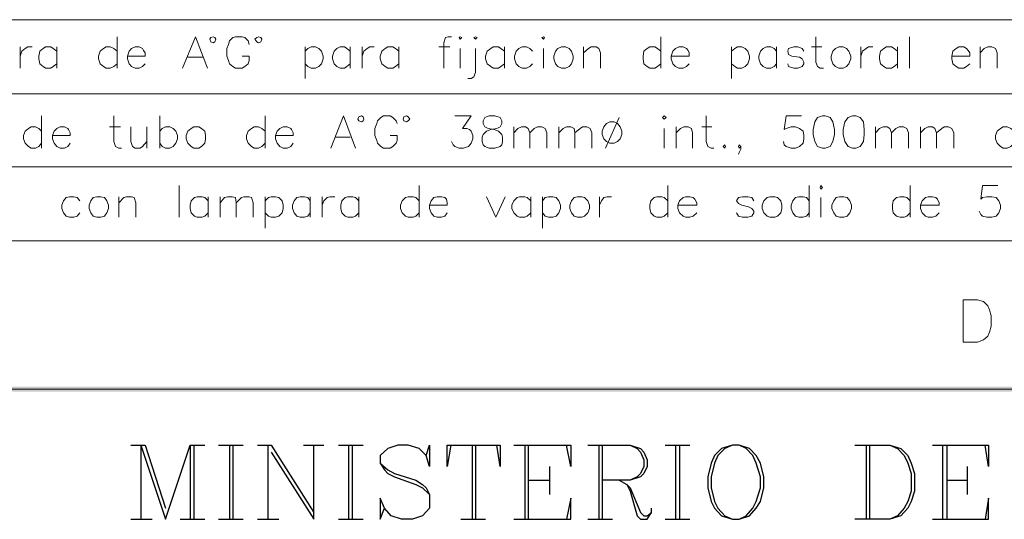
# Model space of a CAD drawing. Header units: millimetres. Extents: x 7 to 3083, y -677 to 294.
# Tile 144 of 256: x 1338 to 1387, y -312 to -287. Entities that reach past the tile are written whole.
import ezdxf

# ---------------------------------------------------------------- set-up
doc = ezdxf.new("R2010")
doc.units = ezdxf.units.MM
for name, color, linetype, lineweight in [('DGE_CONTORNOS', 7, 'Continuous', 0), ('DGE_DATOS', 7, 'Continuous', 0), ('DGE_RELLENO', 7, 'Continuous', 0)]:
    doc.layers.add(name, color=color, linetype=linetype, lineweight=lineweight)

# ---------------------------------------------------------------- blocks, each defined once
blk = doc.blocks.new('DGE_BT_015')
at = {"layer": 'DGE_RELLENO', "true_color": 0x000000}
for points in [[(23.4527, 34.8263), (23.7067, 34.5723), (201.9723, 34.8263)], [(23.7067, 34.5723), (201.9723, 34.8263), (201.8453, 34.5723)]]:
    blk.add_hatch(color=7, dxfattribs=at).paths.add_polyline_path(points, flags=0)
at = {"layer": 'DGE_CONTORNOS', "lineweight": 5}
for points in [[(23.5797, 53.072), (201.9723, 53.072)], [(23.5797, 49.389), (201.9723, 49.389)], [(23.5797, 45.7484), (201.9723, 45.7484)]]:
    blk.add_lwpolyline(points, dxfattribs=at)
at = {"layer": 'DGE_CONTORNOS', "lineweight": 13}
for points in [[(62.4417, 52.2254), (62.4417, 50.659)], [(65.7013, 50.659), (66.3363, 52.2254), (66.929, 50.659)], [(67.3523, 52.0984), (67.31, 52.183), (67.2253, 52.2254), (67.0983, 52.183), (67.056, 52.0984), (67.0983, 51.9714), (67.2253, 51.929), (67.31, 51.9714), (67.3523, 52.0984)], [(69.0033, 51.8444), (68.961, 52.0137), (68.7917, 52.183), (68.6647, 52.2254), (68.326, 52.2254), (68.199, 52.183), (68.0297, 52.0137), (67.9873, 51.8444), (67.9027, 51.6327), (67.9027, 51.2517), (67.9873, 51.04), (68.0297, 50.8707), (68.199, 50.7437), (68.326, 50.659), (68.6647, 50.659), (68.7917, 50.7437), (68.961, 50.8707), (69.0033, 51.04), (69.0033, 51.2517), (68.6647, 51.2517)], [(69.6383, 52.0984), (69.596, 52.183), (69.469, 52.2254), (69.3843, 52.183), (69.2997, 52.0984), (69.3843, 51.9714), (69.469, 51.929), (69.596, 51.9714), (69.6383, 52.0984)], [(79.0787, 52.2254), (78.9093, 52.2254), (78.7823, 52.183), (78.6977, 51.929), (78.6977, 50.659)], [(79.4597, 52.183), (79.502, 52.2254), (79.5867, 52.183), (79.502, 52.0984), (79.4597, 52.183)], [(80.1793, 52.183), (80.264, 52.2254), (80.3487, 52.183), (80.264, 52.0984), (80.1793, 52.183)], [(83.566, 52.183), (83.6507, 52.2254), (83.693, 52.183), (83.6507, 52.0984), (83.566, 52.183)], [(89.4927, 52.2254), (89.4927, 50.659)], [(97.1973, 52.2254), (97.1973, 50.9554), (97.282, 50.7437), (97.409, 50.659), (97.5783, 50.659)], [(101.854, 52.2254), (101.854, 50.659)], [(57.6157, 51.7174), (57.6157, 50.659)], [(57.6157, 51.2517), (57.7003, 51.5057), (57.8697, 51.6327), (57.9967, 51.7174), (58.2083, 51.7174)], [(59.436, 51.5057), (59.2667, 51.6327), (59.1397, 51.7174), (58.8857, 51.7174), (58.7587, 51.6327), (58.5893, 51.5057), (58.547, 51.2517), (58.547, 51.1247), (58.5893, 50.8707), (58.7587, 50.7437), (58.8857, 50.659), (59.1397, 50.659), (59.2667, 50.7437), (59.436, 50.8707)], [(59.436, 51.7174), (59.436, 50.659)], [(62.4417, 51.5057), (62.2723, 51.6327), (62.103, 51.7174), (61.8913, 51.7174), (61.7643, 51.6327), (61.595, 51.5057), (61.5103, 51.2517), (61.5103, 51.1247), (61.595, 50.8707), (61.7643, 50.7437), (61.8913, 50.659), (62.103, 50.659), (62.2723, 50.7437), (62.4417, 50.8707)], [(62.9497, 51.2517), (63.8387, 51.2517), (63.8387, 51.421), (63.754, 51.548), (63.7117, 51.6327), (63.5423, 51.7174), (63.3307, 51.7174), (63.1613, 51.6327), (63.0343, 51.5057), (62.9497, 51.2517), (62.9497, 51.1247), (63.0343, 50.8707), (63.1613, 50.7437), (63.3307, 50.659), (63.5423, 50.659), (63.7117, 50.7437), (63.8387, 50.8707)], [(71.7973, 51.7174), (71.7973, 50.151)], [(71.7973, 51.5057), (71.9243, 51.6327), (72.0937, 51.7174), (72.3053, 51.7174), (72.4747, 51.6327), (72.6017, 51.5057), (72.6863, 51.2517), (72.6863, 51.1247), (72.6017, 50.8707), (72.4747, 50.7437), (72.3053, 50.659), (72.0937, 50.659), (71.9243, 50.7437), (71.7973, 50.8707)], [(74.041, 51.5057), (73.8717, 51.6327), (73.7447, 51.7174), (73.533, 51.7174), (73.3637, 51.6327), (73.2367, 51.5057), (73.152, 51.2517), (73.152, 51.1247), (73.2367, 50.8707), (73.3637, 50.7437), (73.533, 50.659), (73.7447, 50.659), (73.8717, 50.7437), (74.041, 50.8707)], [(74.041, 51.7174), (74.041, 50.659)], [(74.6337, 51.7174), (74.6337, 50.659)], [(74.6337, 51.2517), (74.7183, 51.5057), (74.8877, 51.6327), (75.0147, 51.7174), (75.2263, 51.7174)], [(76.454, 51.5057), (76.2847, 51.6327), (76.1577, 51.7174), (75.9037, 51.7174), (75.7767, 51.6327), (75.6073, 51.5057), (75.5227, 51.2517), (75.5227, 51.1247), (75.6073, 50.8707), (75.7767, 50.7437), (75.9037, 50.659), (76.1577, 50.659), (76.2847, 50.7437), (76.454, 50.8707)], [(76.454, 51.7174), (76.454, 50.659)], [(78.4437, 51.7174), (78.994, 51.7174)], [(79.502, 51.6327), (79.502, 50.659)], [(80.264, 51.6327), (80.264, 50.4474), (80.1793, 50.2357), (80.0523, 50.151), (79.883, 50.151)], [(81.7033, 51.5057), (81.534, 51.6327), (81.407, 51.7174), (81.153, 51.7174), (81.026, 51.6327), (80.8567, 51.5057), (80.772, 51.2517), (80.772, 51.1247), (80.8567, 50.8707), (81.026, 50.7437), (81.153, 50.659), (81.407, 50.659), (81.534, 50.7437), (81.7033, 50.8707)], [(81.7033, 51.7174), (81.7033, 50.659)], [(83.1003, 51.5057), (82.9733, 51.6327), (82.804, 51.7174), (82.5923, 51.7174), (82.423, 51.6327), (82.296, 51.5057), (82.2113, 51.2517), (82.2113, 51.1247), (82.296, 50.8707), (82.423, 50.7437), (82.5923, 50.659), (82.804, 50.659), (82.9733, 50.7437), (83.1003, 50.8707)], [(83.6507, 51.6327), (83.6507, 50.659)], [(84.5397, 51.7174), (84.3703, 51.6327), (84.2433, 51.5057), (84.1587, 51.2517), (84.1587, 51.1247), (84.2433, 50.8707), (84.3703, 50.7437), (84.5397, 50.659), (84.7513, 50.659), (84.9207, 50.7437), (85.0477, 50.8707), (85.1323, 51.1247), (85.1323, 51.2517), (85.0477, 51.5057), (84.9207, 51.6327), (84.7513, 51.7174), (84.5397, 51.7174)], [(85.6403, 51.7174), (85.6403, 50.659)], [(85.6403, 51.421), (85.8943, 51.6327), (86.0213, 51.7174), (86.2753, 51.7174), (86.4023, 51.6327), (86.487, 51.421), (86.487, 50.659)], [(89.4927, 51.5057), (89.3233, 51.6327), (89.1963, 51.7174), (88.9423, 51.7174), (88.8153, 51.6327), (88.646, 51.5057), (88.6037, 51.2517), (88.6037, 51.1247), (88.646, 50.8707), (88.8153, 50.7437), (88.9423, 50.659), (89.1963, 50.659), (89.3233, 50.7437), (89.4927, 50.8707)], [(90.0007, 51.2517), (90.8897, 51.2517), (90.8897, 51.421), (90.8473, 51.548), (90.7627, 51.6327), (90.5933, 51.7174), (90.3817, 51.7174), (90.2123, 51.6327), (90.0853, 51.5057), (90.0007, 51.2517), (90.0007, 51.1247), (90.0853, 50.8707), (90.2123, 50.7437), (90.3817, 50.659), (90.5933, 50.659), (90.7627, 50.7437), (90.8897, 50.8707)], [(93.0063, 51.7174), (93.0063, 50.151)], [(93.0063, 51.5057), (93.1757, 51.6327), (93.3027, 51.7174), (93.5143, 51.7174), (93.6837, 51.6327), (93.8107, 51.5057), (93.8953, 51.2517), (93.8953, 51.1247), (93.8107, 50.8707), (93.6837, 50.7437), (93.5143, 50.659), (93.3027, 50.659), (93.1757, 50.7437), (93.0063, 50.8707)], [(95.25, 51.5057), (95.123, 51.6327), (94.9537, 51.7174), (94.742, 51.7174), (94.5727, 51.6327), (94.4457, 51.5057), (94.361, 51.2517), (94.361, 51.1247), (94.4457, 50.8707), (94.5727, 50.7437), (94.742, 50.659), (94.9537, 50.659), (95.123, 50.7437), (95.25, 50.8707)], [(95.25, 51.7174), (95.25, 50.659)], [(96.6047, 51.5057), (96.52, 51.6327), (96.3083, 51.7174), (96.0967, 51.7174), (95.8427, 51.6327), (95.8003, 51.5057), (95.8427, 51.3364), (96.012, 51.2517), (96.393, 51.2094), (96.52, 51.1247), (96.6047, 50.9554), (96.6047, 50.8707), (96.52, 50.7437), (96.3083, 50.659), (96.0967, 50.659), (95.8427, 50.7437), (95.8003, 50.8707)], [(96.9857, 51.7174), (97.4937, 51.7174)], [(98.3403, 51.7174), (98.171, 51.6327), (98.044, 51.5057), (97.9593, 51.2517), (97.9593, 51.1247), (98.044, 50.8707), (98.171, 50.7437), (98.3403, 50.659), (98.552, 50.659), (98.7213, 50.7437), (98.8483, 50.8707), (98.933, 51.1247), (98.933, 51.2517), (98.8483, 51.5057), (98.7213, 51.6327), (98.552, 51.7174), (98.3403, 51.7174)], [(99.441, 51.7174), (99.441, 50.659)], [(99.441, 51.2517), (99.5257, 51.5057), (99.695, 51.6327), (99.822, 51.7174), (100.0337, 51.7174)], [(101.2613, 51.5057), (101.092, 51.6327), (100.965, 51.7174), (100.711, 51.7174), (100.584, 51.6327), (100.4147, 51.5057), (100.3723, 51.2517), (100.3723, 51.1247), (100.4147, 50.8707), (100.584, 50.7437), (100.711, 50.659), (100.965, 50.659), (101.092, 50.7437), (101.2613, 50.8707)], [(101.2613, 51.7174), (101.2613, 50.659)], [(103.9707, 51.2517), (104.8597, 51.2517), (104.8597, 51.421), (104.775, 51.548), (104.6903, 51.6327), (104.5633, 51.7174), (104.3093, 51.7174), (104.1823, 51.6327), (104.013, 51.5057), (103.9707, 51.2517), (103.9707, 51.1247), (104.013, 50.8707), (104.1823, 50.7437), (104.3093, 50.659), (104.5633, 50.659), (104.6903, 50.7437), (104.8597, 50.8707)], [(105.3677, 51.7174), (105.3677, 50.659)], [(105.3677, 51.421), (105.5793, 51.6327), (105.7487, 51.7174), (105.9603, 51.7174), (106.1297, 51.6327), (106.2143, 51.421), (106.2143, 50.659)], [(65.9553, 51.2094), (66.7173, 51.2094)], [(58.674, 48.2884), (58.674, 46.6797)], [(62.2723, 48.2884), (62.2723, 47.0184), (62.357, 46.7644), (62.5263, 46.6797), (62.6533, 46.6797)], [(64.5583, 48.2884), (64.5583, 46.6797)], [(69.8077, 48.2884), (69.8077, 46.6797)], [(73.0673, 46.6797), (73.7023, 48.2884), (74.295, 46.6797)], [(74.7183, 48.119), (74.676, 48.246), (74.5913, 48.2884), (74.4643, 48.246), (74.422, 48.119), (74.4643, 48.0344), (74.5913, 47.992), (74.676, 48.0344), (74.7183, 48.119)], [(76.3693, 47.9074), (76.327, 48.0344), (76.1577, 48.2037), (76.0307, 48.2884), (75.692, 48.2884), (75.565, 48.2037), (75.3957, 48.0344), (75.3533, 47.9074), (75.2687, 47.6534), (75.2687, 47.3147), (75.3533, 47.0607), (75.3957, 46.9337), (75.565, 46.7644), (75.692, 46.6797), (76.0307, 46.6797), (76.1577, 46.7644), (76.327, 46.9337), (76.3693, 47.0607), (76.3693, 47.3147), (76.0307, 47.3147)], [(77.0043, 48.119), (76.9197, 48.246), (76.835, 48.2884), (76.708, 48.246), (76.6657, 48.119), (76.708, 48.0344), (76.835, 47.992), (76.9197, 48.0344), (77.0043, 48.119)], [(79.248, 48.2884), (80.0523, 48.2884), (79.629, 47.6534), (79.8407, 47.6534), (79.9677, 47.611), (80.0523, 47.5264), (80.137, 47.3147), (80.137, 47.1454), (80.0523, 46.9337), (79.9253, 46.7644), (79.6713, 46.6797), (79.4597, 46.6797), (79.248, 46.7644), (79.1633, 46.849), (79.0787, 47.0184)], [(80.9413, 48.2884), (80.7297, 48.2037), (80.645, 48.0344), (80.645, 47.9074), (80.7297, 47.738), (80.899, 47.6534), (81.1953, 47.611), (81.407, 47.5264), (81.5763, 47.357), (81.6187, 47.23), (81.6187, 47.0184), (81.5763, 46.849), (81.4917, 46.7644), (81.2377, 46.6797), (80.9413, 46.6797), (80.7297, 46.7644), (80.645, 46.849), (80.6027, 47.0184), (80.6027, 47.23), (80.645, 47.357), (80.8143, 47.5264), (81.026, 47.611), (81.3223, 47.6534), (81.4917, 47.738), (81.5763, 47.9074), (81.5763, 48.0344), (81.4917, 48.2037), (81.2377, 48.2884), (80.9413, 48.2884)], [(87.4183, 48.2037), (86.741, 46.6797)], [(89.5773, 48.2037), (89.662, 48.2884), (89.7467, 48.2037), (89.662, 48.119), (89.5773, 48.2037)], [(91.7363, 48.2884), (91.7363, 47.0184), (91.821, 46.7644), (91.9903, 46.6797), (92.1173, 46.6797)], [(96.4777, 48.2884), (95.7157, 48.2884), (95.631, 47.611), (95.7157, 47.6534), (95.9697, 47.738), (96.1813, 47.738), (96.393, 47.6534), (96.5623, 47.5264), (96.6047, 47.3147), (96.6047, 47.1454), (96.5623, 46.9337), (96.393, 46.7644), (96.1813, 46.6797), (95.9697, 46.6797), (95.7157, 46.7644), (95.631, 46.849), (95.5887, 47.0184)], [(97.536, 48.2884), (97.282, 48.2037), (97.155, 47.992), (97.0703, 47.611), (97.0703, 47.357), (97.155, 47.0184), (97.282, 46.7644), (97.536, 46.6797), (97.663, 46.6797), (97.917, 46.7644), (98.044, 47.0184), (98.1287, 47.357), (98.1287, 47.611), (98.044, 47.992), (97.917, 48.2037), (97.663, 48.2884), (97.536, 48.2884)], [(99.0177, 48.2884), (98.806, 48.2037), (98.6367, 47.992), (98.552, 47.611), (98.552, 47.357), (98.6367, 47.0184), (98.806, 46.7644), (99.0177, 46.6797), (99.187, 46.6797), (99.3987, 46.7644), (99.568, 47.0184), (99.6103, 47.357), (99.6103, 47.611), (99.568, 47.992), (99.3987, 48.2037), (99.187, 48.2884), (99.0177, 48.2884)], [(58.674, 47.5264), (58.547, 47.6534), (58.3777, 47.738), (58.166, 47.738), (58.039, 47.6534), (57.8697, 47.5264), (57.785, 47.3147), (57.785, 47.1454), (57.8697, 46.9337), (58.039, 46.7644), (58.166, 46.6797), (58.3777, 46.6797), (58.547, 46.7644), (58.674, 46.9337)], [(59.2243, 47.3147), (60.1133, 47.3147), (60.1133, 47.4417), (60.0287, 47.611), (59.9863, 47.6534), (59.817, 47.738), (59.6053, 47.738), (59.436, 47.6534), (59.309, 47.5264), (59.2243, 47.3147), (59.2243, 47.1454), (59.309, 46.9337), (59.436, 46.7644), (59.6053, 46.6797), (59.817, 46.6797), (59.9863, 46.7644), (60.1133, 46.9337)], [(62.0607, 47.738), (62.611, 47.738)], [(63.119, 47.738), (63.119, 47.0184), (63.2037, 46.7644), (63.3307, 46.6797), (63.5847, 46.6797), (63.7117, 46.7644), (63.9233, 47.0184)], [(63.9233, 47.738), (63.9233, 46.6797)], [(64.5583, 47.5264), (64.6853, 47.6534), (64.8547, 47.738), (65.0663, 47.738), (65.2357, 47.6534), (65.3627, 47.5264), (65.4473, 47.3147), (65.4473, 47.1454), (65.3627, 46.9337), (65.2357, 46.7644), (65.0663, 46.6797), (64.8547, 46.6797), (64.6853, 46.7644), (64.5583, 46.9337)], [(66.2517, 47.738), (66.1247, 47.6534), (65.9553, 47.5264), (65.8707, 47.3147), (65.8707, 47.1454), (65.9553, 46.9337), (66.1247, 46.7644), (66.2517, 46.6797), (66.5057, 46.6797), (66.6327, 46.7644), (66.802, 46.9337), (66.8443, 47.1454), (66.8443, 47.3147), (66.802, 47.5264), (66.6327, 47.6534), (66.5057, 47.738), (66.2517, 47.738)], [(69.8077, 47.5264), (69.6383, 47.6534), (69.469, 47.738), (69.2573, 47.738), (69.1303, 47.6534), (68.961, 47.5264), (68.8763, 47.3147), (68.8763, 47.1454), (68.961, 46.9337), (69.1303, 46.7644), (69.2573, 46.6797), (69.469, 46.6797), (69.6383, 46.7644), (69.8077, 46.9337)], [(70.3157, 47.3147), (71.2047, 47.3147), (71.2047, 47.4417), (71.12, 47.611), (71.0777, 47.6534), (70.9083, 47.738), (70.6967, 47.738), (70.5273, 47.6534), (70.4003, 47.5264), (70.3157, 47.3147), (70.3157, 47.1454), (70.4003, 46.9337), (70.5273, 46.7644), (70.6967, 46.6797), (70.9083, 46.6797), (71.0777, 46.7644), (71.2047, 46.9337)], [(82.169, 47.738), (82.169, 46.6797)], [(82.169, 47.4417), (82.3807, 47.6534), (82.55, 47.738), (82.7617, 47.738), (82.8887, 47.6534), (82.9733, 47.4417), (82.9733, 46.6797)], [(82.9733, 47.4417), (83.185, 47.6534), (83.3543, 47.738), (83.566, 47.738), (83.7353, 47.6534), (83.82, 47.4417), (83.82, 46.6797)], [(84.4127, 47.738), (84.4127, 46.6797)], [(84.4127, 47.4417), (84.6243, 47.6534), (84.7937, 47.738), (85.0053, 47.738), (85.1747, 47.6534), (85.217, 47.4417), (85.217, 46.6797)], [(85.217, 47.4417), (85.471, 47.6534), (85.598, 47.738), (85.8097, 47.738), (85.979, 47.6534), (86.0637, 47.4417), (86.0637, 46.6797)], [(86.9527, 47.992), (86.7833, 47.9074), (86.6563, 47.738), (86.5717, 47.5264), (86.5717, 47.357), (86.6563, 47.1454), (86.7833, 47.0184), (86.9527, 46.9337), (87.1643, 46.9337), (87.3337, 47.0184), (87.4607, 47.1454), (87.5453, 47.357), (87.5453, 47.5264), (87.4607, 47.738), (87.3337, 47.9074), (87.1643, 47.992), (86.9527, 47.992)], [(89.662, 47.6534), (89.662, 46.6797)], [(90.2547, 47.738), (90.2547, 46.6797)], [(90.2547, 47.4417), (90.4663, 47.6534), (90.6357, 47.738), (90.8473, 47.738), (91.0167, 47.6534), (91.059, 47.4417), (91.059, 46.6797)], [(91.5247, 47.738), (92.0327, 47.738)], [(100.1607, 47.738), (100.1607, 46.6797)], [(100.1607, 47.4417), (100.3723, 47.6534), (100.5417, 47.738), (100.7533, 47.738), (100.8803, 47.6534), (100.965, 47.4417), (100.965, 46.6797)], [(100.965, 47.4417), (101.1767, 47.6534), (101.346, 47.738), (101.5577, 47.738), (101.727, 47.6534), (101.8117, 47.4417), (101.8117, 46.6797)], [(102.4043, 47.738), (102.4043, 46.6797)], [(102.4043, 47.4417), (102.616, 47.6534), (102.7853, 47.738), (102.997, 47.738), (103.124, 47.6534), (103.2087, 47.4417), (103.2087, 46.6797)], [(103.2087, 47.4417), (103.4627, 47.6534), (103.5897, 47.738), (103.8013, 47.738), (103.9707, 47.6534), (104.0553, 47.4417), (104.0553, 46.6797)], [(107.061, 47.5264), (106.8917, 47.6534), (106.7223, 47.738), (106.5107, 47.738), (106.3837, 47.6534), (106.2143, 47.5264), (106.1297, 47.3147), (106.1297, 47.1454), (106.2143, 46.9337), (106.3837, 46.7644), (106.5107, 46.6797), (106.7223, 46.6797), (106.8917, 46.7644), (107.061, 46.9337)], [(73.3213, 47.23), (74.041, 47.23)], [(92.6677, 46.849), (92.71, 46.7644), (92.6677, 46.6797), (92.583, 46.7644), (92.6677, 46.849)], [(93.472, 46.7644), (93.3873, 46.849), (93.345, 46.7644), (93.3873, 46.6797), (93.472, 46.7644), (93.472, 46.6374), (93.3873, 46.468), (93.345, 46.3834)], [(65.532, 44.817), (65.532, 43.2507)], [(77.47, 44.817), (77.47, 43.2507)], [(89.8313, 44.817), (89.8313, 43.2507)], [(96.8587, 44.817), (96.8587, 43.2507)], [(97.409, 44.7324), (97.4513, 44.817), (97.536, 44.7324), (97.4513, 44.6477), (97.409, 44.7324)], [(101.8963, 44.817), (101.8963, 43.2507)], [(106.2567, 44.817), (105.4947, 44.817), (105.41, 44.1397), (105.4947, 44.2244), (105.7063, 44.2667), (105.9603, 44.2667), (106.172, 44.2244), (106.299, 44.055), (106.3837, 43.8434), (106.3837, 43.674), (106.299, 43.4624), (106.172, 43.293), (105.9603, 43.2507), (105.7063, 43.2507), (105.4947, 43.293), (105.41, 43.3777), (105.3253, 43.547)], [(60.579, 44.055), (60.452, 44.2244), (60.2827, 44.2667), (60.071, 44.2667), (59.9017, 44.2244), (59.7747, 44.055), (59.69, 43.8434), (59.69, 43.674), (59.7747, 43.4624), (59.9017, 43.293), (60.071, 43.2507), (60.2827, 43.2507), (60.452, 43.293), (60.579, 43.4624)], [(61.4257, 44.2667), (61.2563, 44.2244), (61.1293, 44.055), (61.0447, 43.8434), (61.0447, 43.674), (61.1293, 43.4624), (61.2563, 43.293), (61.4257, 43.2507), (61.6373, 43.2507), (61.8067, 43.293), (61.9337, 43.4624), (62.0183, 43.674), (62.0183, 43.8434), (61.9337, 44.055), (61.8067, 44.2244), (61.6373, 44.2667), (61.4257, 44.2667)], [(62.5263, 44.2667), (62.5263, 43.2507)], [(62.5263, 43.9704), (62.7803, 44.2244), (62.9073, 44.2667), (63.1613, 44.2667), (63.2883, 44.2244), (63.373, 43.9704), (63.373, 43.2507)], [(66.9713, 44.055), (66.802, 44.2244), (66.675, 44.2667), (66.421, 44.2667), (66.294, 44.2244), (66.1247, 44.055), (66.0823, 43.8434), (66.0823, 43.674), (66.1247, 43.4624), (66.294, 43.293), (66.421, 43.2507), (66.675, 43.2507), (66.802, 43.293), (66.9713, 43.4624)], [(66.9713, 44.2667), (66.9713, 43.2507)], [(67.564, 44.2667), (67.564, 43.2507)], [(67.564, 43.9704), (67.7757, 44.2244), (67.945, 44.2667), (68.1567, 44.2667), (68.326, 44.2244), (68.3683, 43.9704), (68.3683, 43.2507)], [(68.3683, 43.9704), (68.6223, 44.2244), (68.7493, 44.2667), (69.0033, 44.2667), (69.1303, 44.2244), (69.215, 43.9704), (69.215, 43.2507)], [(69.8077, 44.2667), (69.8077, 42.7004)], [(69.8077, 44.055), (69.977, 44.2244), (70.104, 44.2667), (70.3157, 44.2667), (70.485, 44.2244), (70.6543, 44.055), (70.6967, 43.8434), (70.6967, 43.674), (70.6543, 43.4624), (70.485, 43.293), (70.3157, 43.2507), (70.104, 43.2507), (69.977, 43.293), (69.8077, 43.4624)], [(72.0513, 44.055), (71.9243, 44.2244), (71.755, 44.2667), (71.5433, 44.2667), (71.374, 44.2244), (71.247, 44.055), (71.1623, 43.8434), (71.1623, 43.674), (71.247, 43.4624), (71.374, 43.293), (71.5433, 43.2507), (71.755, 43.2507), (71.9243, 43.293), (72.0513, 43.4624)], [(72.0513, 44.2667), (72.0513, 43.2507)], [(72.644, 44.2667), (72.644, 43.2507)], [(72.644, 43.8434), (72.7287, 44.055), (72.898, 44.2244), (73.025, 44.2667), (73.279, 44.2667)], [(74.4643, 44.055), (74.295, 44.2244), (74.168, 44.2667), (73.914, 44.2667), (73.787, 44.2244), (73.6177, 44.055), (73.5753, 43.8434), (73.5753, 43.674), (73.6177, 43.4624), (73.787, 43.293), (73.914, 43.2507), (74.168, 43.2507), (74.295, 43.293), (74.4643, 43.4624)], [(74.4643, 44.2667), (74.4643, 43.2507)], [(77.47, 44.055), (77.3007, 44.2244), (77.1737, 44.2667), (76.9197, 44.2667), (76.7927, 44.2244), (76.6233, 44.055), (76.5387, 43.8434), (76.5387, 43.674), (76.6233, 43.4624), (76.7927, 43.293), (76.9197, 43.2507), (77.1737, 43.2507), (77.3007, 43.293), (77.47, 43.4624)], [(77.978, 43.8434), (78.867, 43.8434), (78.867, 43.9704), (78.8247, 44.1397), (78.74, 44.2244), (78.5707, 44.2667), (78.359, 44.2667), (78.1897, 44.2244), (78.0627, 44.055), (77.978, 43.8434), (77.978, 43.674), (78.0627, 43.4624), (78.1897, 43.293), (78.359, 43.2507), (78.5707, 43.2507), (78.74, 43.293), (78.867, 43.4624)], [(80.8143, 44.2667), (81.28, 43.2507), (81.7457, 44.2667)], [(83.0157, 44.055), (82.8463, 44.2244), (82.7193, 44.2667), (82.4653, 44.2667), (82.3383, 44.2244), (82.169, 44.055), (82.0843, 43.8434), (82.0843, 43.674), (82.169, 43.4624), (82.3383, 43.293), (82.4653, 43.2507), (82.7193, 43.2507), (82.8463, 43.293), (83.0157, 43.4624)], [(83.0157, 44.2667), (83.0157, 43.2507)], [(83.6083, 44.2667), (83.6083, 42.7004)], [(83.6083, 44.055), (83.7353, 44.2244), (83.9047, 44.2667), (84.1163, 44.2667), (84.2857, 44.2244), (84.4127, 44.055), (84.4973, 43.8434), (84.4973, 43.674), (84.4127, 43.4624), (84.2857, 43.293), (84.1163, 43.2507), (83.9047, 43.2507), (83.7353, 43.293), (83.6083, 43.4624)], [(85.344, 44.2667), (85.1747, 44.2244), (85.0477, 44.055), (84.963, 43.8434), (84.963, 43.674), (85.0477, 43.4624), (85.1747, 43.293), (85.344, 43.2507), (85.5557, 43.2507), (85.6827, 43.293), (85.852, 43.4624), (85.9367, 43.674), (85.9367, 43.8434), (85.852, 44.055), (85.6827, 44.2244), (85.5557, 44.2667), (85.344, 44.2667)], [(86.4447, 44.2667), (86.4447, 43.2507)], [(86.4447, 43.8434), (86.5293, 44.055), (86.6563, 44.2244), (86.8257, 44.2667), (87.0373, 44.2667)], [(89.8313, 44.055), (89.662, 44.2244), (89.535, 44.2667), (89.281, 44.2667), (89.154, 44.2244), (88.9847, 44.055), (88.9423, 43.8434), (88.9423, 43.674), (88.9847, 43.4624), (89.154, 43.293), (89.281, 43.2507), (89.535, 43.2507), (89.662, 43.293), (89.8313, 43.4624)], [(90.3393, 43.8434), (91.2707, 43.8434), (91.2707, 43.9704), (91.186, 44.1397), (91.1013, 44.2244), (90.932, 44.2667), (90.7203, 44.2667), (90.5933, 44.2244), (90.424, 44.055), (90.3393, 43.8434), (90.3393, 43.674), (90.424, 43.4624), (90.5933, 43.293), (90.7203, 43.2507), (90.932, 43.2507), (91.1013, 43.293), (91.2707, 43.4624)], [(94.107, 44.055), (94.0223, 44.2244), (93.8107, 44.2667), (93.5567, 44.2667), (93.345, 44.2244), (93.2603, 44.055), (93.345, 43.928), (93.5143, 43.8434), (93.853, 43.7587), (94.0223, 43.674), (94.107, 43.547), (94.107, 43.4624), (94.0223, 43.293), (93.8107, 43.2507), (93.5567, 43.2507), (93.345, 43.293), (93.2603, 43.4624)], [(94.9113, 44.2667), (94.7843, 44.2244), (94.615, 44.055), (94.5303, 43.8434), (94.5303, 43.674), (94.615, 43.4624), (94.7843, 43.293), (94.9113, 43.2507), (95.1653, 43.2507), (95.2923, 43.293), (95.4617, 43.4624), (95.504, 43.674), (95.504, 43.8434), (95.4617, 44.055), (95.2923, 44.2244), (95.1653, 44.2667), (94.9113, 44.2667)], [(96.8587, 44.055), (96.7317, 44.2244), (96.5623, 44.2667), (96.3507, 44.2667), (96.1813, 44.2244), (96.0543, 44.055), (95.9697, 43.8434), (95.9697, 43.674), (96.0543, 43.4624), (96.1813, 43.293), (96.3507, 43.2507), (96.5623, 43.2507), (96.7317, 43.293), (96.8587, 43.4624)], [(97.4513, 44.2244), (97.4513, 43.2507)], [(98.3827, 44.2667), (98.2133, 44.2244), (98.0863, 44.055), (98.0017, 43.8434), (98.0017, 43.674), (98.0863, 43.4624), (98.2133, 43.293), (98.3827, 43.2507), (98.5943, 43.2507), (98.7637, 43.293), (98.8907, 43.4624), (98.9753, 43.674), (98.9753, 43.8434), (98.8907, 44.055), (98.7637, 44.2244), (98.5943, 44.2667), (98.3827, 44.2667)], [(101.8963, 44.055), (101.727, 44.2244), (101.6, 44.2667), (101.3883, 44.2667), (101.219, 44.2244), (101.0497, 44.055), (101.0073, 43.8434), (101.0073, 43.674), (101.0497, 43.4624), (101.219, 43.293), (101.3883, 43.2507), (101.6, 43.2507), (101.727, 43.293), (101.8963, 43.4624)], [(102.4043, 43.8434), (103.3357, 43.8434), (103.3357, 43.9704), (103.251, 44.1397), (103.1663, 44.2244), (102.997, 44.2667), (102.7853, 44.2667), (102.6583, 44.2244), (102.489, 44.055), (102.4043, 43.8434), (102.4043, 43.674), (102.489, 43.4624), (102.6583, 43.293), (102.7853, 43.2507), (102.997, 43.2507), (103.1663, 43.293), (103.3357, 43.4624)], [(23.5797, 42.0653), (201.9723, 42.0653)], [(104.521, 37.0276), (104.521, 39.1443), (105.2407, 39.1443), (105.537, 39.0596), (105.7487, 38.848), (105.8333, 38.6363), (105.918, 38.34), (105.918, 37.832), (105.8333, 37.5356), (105.7487, 37.3239), (105.537, 37.1546), (105.2407, 37.0276), (104.521, 37.0276)], [(23.5797, 34.6993), (201.9723, 34.6993)]]:
    blk.add_lwpolyline(points, dxfattribs=at)
at = {"layer": 'DGE_CONTORNOS', "lineweight": 25}
for points in [[(63.119, 31.9053), (63.8387, 31.9053)], [(63.627, 31.9053), (63.627, 28.2223)], [(63.627, 31.9053), (64.8547, 28.2223), (66.0823, 31.9053), (66.0823, 28.2223)], [(63.8387, 31.9053), (64.8547, 28.7726)], [(66.0823, 31.9053), (66.802, 31.9053)], [(66.2517, 31.9053), (66.2517, 28.2223)], [(67.4793, 31.9053), (68.707, 31.9053)], [(68.0297, 31.9053), (68.0297, 28.2223)], [(68.199, 31.9053), (68.199, 28.2223)], [(69.4267, 31.9053), (70.104, 31.9053)], [(69.9347, 31.9053), (69.9347, 28.2223)], [(70.104, 31.9053), (72.2207, 28.5609)], [(70.104, 31.5666), (72.2207, 28.2223), (72.2207, 31.9053)], [(71.7127, 31.9053), (72.7287, 31.9053)], [(73.4483, 31.9053), (74.676, 31.9053)], [(73.9563, 31.9053), (73.9563, 28.2223)], [(74.1257, 31.9053), (74.1257, 28.2223)], [(77.8087, 31.3973), (77.978, 31.9053), (77.978, 30.847), (77.8087, 31.3973), (77.47, 31.7359), (76.9197, 31.9053), (76.4117, 31.9053), (75.9037, 31.7359), (75.5227, 31.3973), (75.5227, 31.0163), (75.7343, 30.6776), (75.9037, 30.5083), (76.2423, 30.339), (77.3007, 29.9579), (77.6393, 29.7886), (77.978, 29.4499)], [(79.0363, 31.9053), (78.867, 30.847), (78.867, 31.9053), (81.4917, 31.9053), (81.4917, 30.847), (81.3223, 31.9053)], [(80.0947, 31.9053), (80.0947, 28.2223)], [(80.264, 31.9053), (80.264, 28.2223)], [(82.169, 31.9053), (85.0053, 31.9053), (85.0053, 30.847), (84.7937, 31.9053)], [(82.7193, 31.9053), (82.7193, 28.2223)], [(82.8887, 31.9053), (82.8887, 28.2223)], [(85.852, 31.9053), (87.9687, 31.9053), (88.4767, 31.7359), (88.646, 31.5666), (88.8153, 31.1856), (88.8153, 30.847), (88.646, 30.5083), (88.4767, 30.339), (87.9687, 30.1696), (86.5717, 30.1696)], [(86.4023, 31.9053), (86.4023, 28.2223)], [(86.5717, 31.9053), (86.5717, 28.2223)], [(87.9687, 31.9053), (88.3073, 31.7359), (88.4767, 31.5666), (88.646, 31.1856), (88.646, 30.847), (88.4767, 30.5083), (88.3073, 30.339), (87.9687, 30.1696)], [(89.7043, 31.9053), (90.932, 31.9053)], [(90.2123, 31.9053), (90.2123, 28.2223)], [(90.424, 31.9053), (90.424, 28.2223)], [(93.0487, 31.9053), (92.4983, 31.7359), (92.1597, 31.3973), (91.9903, 31.0163), (91.821, 30.339), (91.821, 29.7886), (91.9903, 29.1113), (92.1597, 28.7726), (92.4983, 28.3916), (93.0487, 28.2223), (93.3873, 28.2223), (93.8953, 28.3916), (94.234, 28.7726), (94.4457, 29.1113), (94.615, 29.7886), (94.615, 30.339), (94.4457, 31.0163), (94.234, 31.3973), (93.8953, 31.7359), (93.3873, 31.9053), (93.0487, 31.9053), (92.6677, 31.7359), (92.329, 31.3973), (92.1597, 31.0163), (91.9903, 30.339), (91.9903, 29.7886), (92.1597, 29.1113), (92.329, 28.7726), (92.6677, 28.3916), (93.0487, 28.2223)], [(93.3873, 28.2223), (93.726, 28.3916), (94.0647, 28.7726), (94.234, 29.1113), (94.4457, 29.7886), (94.4457, 30.339), (94.234, 31.0163), (94.0647, 31.3973), (93.726, 31.7359), (93.3873, 31.9053)], [(99.1447, 31.9053), (100.8803, 31.9053), (101.4307, 31.7359), (101.7693, 31.3973), (101.9387, 31.0163), (102.108, 30.5083), (102.108, 29.6193), (101.9387, 29.1113), (101.7693, 28.7726), (101.4307, 28.3916), (100.8803, 28.2223), (99.1447, 28.2223)], [(99.695, 31.9053), (99.695, 28.2223)], [(99.8643, 31.9053), (99.8643, 28.2223)], [(100.8803, 31.9053), (101.2613, 31.7359), (101.6, 31.3973), (101.7693, 31.0163), (101.9387, 30.5083), (101.9387, 29.6193), (101.7693, 29.1113), (101.6, 28.7726), (101.2613, 28.3916), (100.8803, 28.2223)], [(102.997, 31.9053), (105.791, 31.9053), (105.791, 30.847), (105.6217, 31.9053)], [(103.505, 31.9053), (103.505, 28.2223)], [(103.7167, 31.9053), (103.7167, 28.2223)], [(75.5227, 31.0163), (75.9037, 30.6776), (76.2423, 30.5083), (77.3007, 30.1696), (77.6393, 29.9579), (77.8087, 29.7886), (77.978, 29.4499), (77.978, 28.7726), (77.6393, 28.3916), (77.1313, 28.2223), (76.581, 28.2223), (76.073, 28.3916), (75.7343, 28.7726), (75.5227, 29.2806), (75.5227, 28.2223), (75.7343, 28.7726)], [(83.947, 30.847), (83.947, 29.4499)], [(104.7327, 30.847), (104.7327, 29.4499)], [(82.8887, 30.1696), (83.947, 30.1696)], [(87.4183, 30.1696), (87.7993, 29.9579), (87.9687, 29.7886), (88.4767, 28.5609), (88.646, 28.3916), (88.8153, 28.3916), (89.027, 28.5609)], [(87.7993, 29.9579), (87.9687, 29.6193), (88.3073, 28.3916), (88.4767, 28.2223), (88.8153, 28.2223), (89.027, 28.5609), (89.027, 28.7726)], [(103.7167, 30.1696), (104.7327, 30.1696)], [(82.169, 28.2223), (85.0053, 28.2223), (85.0053, 29.2806), (84.7937, 28.2223)], [(102.997, 28.2223), (105.791, 28.2223), (105.791, 29.2806), (105.6217, 28.2223)], [(63.119, 28.2223), (64.1773, 28.2223)], [(65.5743, 28.2223), (66.802, 28.2223)], [(67.4793, 28.2223), (68.707, 28.2223)], [(69.4267, 28.2223), (70.485, 28.2223)], [(73.4483, 28.2223), (74.676, 28.2223)], [(79.5443, 28.2223), (80.772, 28.2223)], [(85.852, 28.2223), (87.0797, 28.2223)], [(89.7043, 28.2223), (90.932, 28.2223)]]:
    blk.add_lwpolyline(points, dxfattribs=at)
at = {"layer": 'DGE_DATOS', "flags": 1}
for tag, p in [('NORMA', (12, -5)), ('LAMINA', (12, -8)), ('PAGINA_PDF', (12, -11))]:
    blk.add_attdef(tag, p, '', height=1.5, dxfattribs=at)

msp = doc.modelspace()

# ---------------------------------------------------------------- block references
msp.add_blockref('DGE_BT_015', (1280, -340))

doc.saveas('drawing.dxf')
